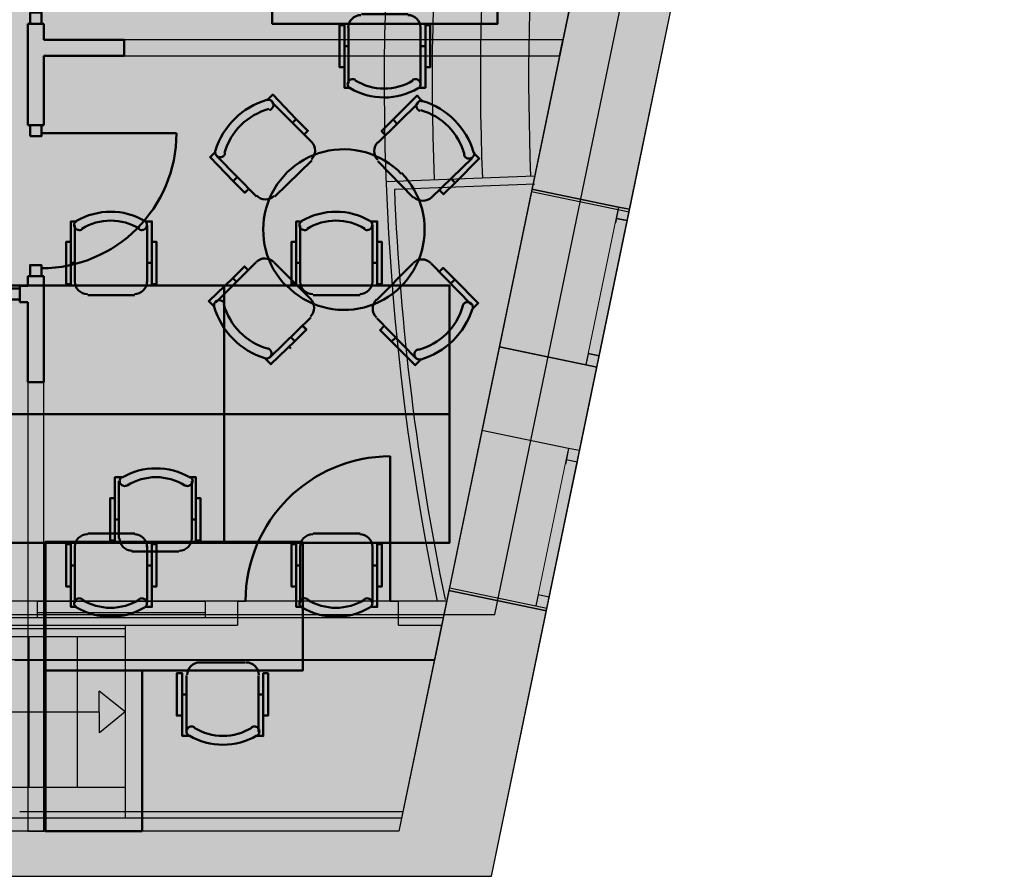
# Model space of a CAD drawing. Header units: metres. Extents: x -1 to 430, y -6 to 31.
# Tile 149 of 154: x 421.36 to 427.48, y 12.84 to 18.16. Entities that reach past the tile are written whole.
import ezdxf

# ---------------------------------------------------------------- set-up
doc = ezdxf.new("R2010")
doc.units = ezdxf.units.M
doc.linetypes.add('CONTINUA', pattern=[0])
doc.linetypes.add('PUNKT', pattern=[6.35, 0, -6.35])
for name, color, linetype, lineweight in [('3D P1 MURS EXISTENTS', 7, 'CONTINUA', 25), ('3D P1 MURS NOUS', 7, 'CONTINUA', 25), ('3D P2 MURS', 7, 'CONTINUA', 25), ('3D PA MURS', 7, 'CONTINUA', 25), ('3D PB MURS', 7, 'CONTINUA', 25), ('3D PS-1 MUR', 7, 'CONTINUA', 25), ('3D PS-2 MUR', 7, 'CONTINUA', 25), ('P1 CONSTRUÏDES REAL D´ACTUACIÓ', 7, 'CONTINUA', 25), ('P1 MOBLES', 7, 'CONTINUA', 25), ('P2 CONSTRUÏDES REAL D´ACTUACIÓ', 7, 'CONTINUA', 25), ('P2 MOBLES 2D', 7, 'CONTINUA', 25), ('PB CONSTRUÏDES REAL D´ACTUACIÓ', 7, 'CONTINUA', 25), ('PB ESCALES 2D', 7, 'CONTINUA', 25)]:
    doc.layers.add(name, color=color, linetype=linetype, lineweight=lineweight)

# ---------------------------------------------------------------- blocks, each defined once
blk = doc.blocks.new('OBJETO_COMPLEJO_24')
at = {"layer": 'P1 MOBLES', "color": 202, "linetype": 'CONTINUA', "lineweight": 50, "transparency": 33554687}
for p, q in [((421.9742, 14.9397), (421.9742, 15.2953)), ((422.4271, 15.2953), (422.4271, 14.9397)), ((421.9488, 15.0583), (421.9742, 15.0583)), ((422.4525, 15.0583), (422.4271, 15.0583)), ((422.3467, 14.8593), (422.0546, 14.8593)), ((422.4737, 14.1693), (422.7615, 14.1693)), ((422.3933, 13.7375), (422.3933, 14.0889)), ((422.842, 14.0889), (422.842, 13.7375)), ((422.3679, 13.9703), (422.3933, 13.9703)), ((422.8716, 13.9703), (422.842, 13.9703))]:
    blk.add_line(p, q, dxfattribs=at)
for points in [[(421.9488, 15.1895), (421.9191, 15.1895), (421.9191, 14.927), (421.9488, 14.927), (421.9488, 15.3207), (421.9911, 15.3207)], [(421.9925, 15.3238), (421.9875, 15.3197), (421.9836, 15.3149), (421.9808, 15.3095), (421.979, 15.3037), (421.9784, 15.2977), (421.9789, 15.2916), (421.9806, 15.2857), (421.9836, 15.28), (421.9876, 15.2751), (421.9924, 15.2711), (421.9978, 15.2682), (422.0035, 15.2664), (422.0095, 15.2657), (422.0156, 15.2661), (422.0216, 15.2678), (422.0273, 15.2707)], [(422.3825, 15.2707), (422.3882, 15.2678), (422.3941, 15.2661), (422.4002, 15.2657), (422.4062, 15.2664), (422.412, 15.2682), (422.4174, 15.2711), (422.4221, 15.2751), (422.4262, 15.28), (422.4291, 15.2857), (422.4308, 15.2916), (422.4314, 15.2977), (422.4307, 15.3037), (422.429, 15.3095), (422.4261, 15.3149), (422.4222, 15.3197), (422.4173, 15.3238)], [(422.4525, 15.1895), (422.4821, 15.1895), (422.4821, 14.927), (422.4525, 14.927), (422.4525, 15.3207), (422.4144, 15.3207)], [(421.9784, 14.9418), (421.98, 14.9261), (421.9846, 14.9114), (421.9918, 14.8981), (422.0013, 14.8865), (422.0129, 14.8769), (422.0262, 14.8697), (422.0409, 14.8651), (422.0567, 14.8635)], [(422.3488, 14.8635), (422.3646, 14.8651), (422.3793, 14.8697), (422.3926, 14.8769), (422.4042, 14.8865), (422.4137, 14.8981), (422.421, 14.9114), (422.4255, 14.9261), (422.4271, 14.9418)], [(422.4771, 14.1697), (422.4613, 14.1681), (422.4466, 14.1635), (422.4333, 14.1563), (422.4217, 14.1467), (422.4121, 14.1351), (422.4049, 14.1218), (422.4003, 14.1071), (422.3987, 14.0913)], [(422.8432, 14.0913), (422.8417, 14.1071), (422.8371, 14.1218), (422.8299, 14.1351), (422.8203, 14.1467), (422.8087, 14.1563), (422.7954, 14.1635), (422.7807, 14.1681), (422.7649, 14.1697)], [(422.3679, 13.8391), (422.334, 13.8391), (422.334, 14.1016), (422.3679, 14.1016), (422.3679, 13.7121), (422.406, 13.7121)], [(422.8716, 13.8391), (422.9012, 13.8391), (422.9012, 14.1016), (422.8716, 14.1016), (422.8716, 13.7121), (422.8293, 13.7121)], [(422.4434, 13.7667), (422.4377, 13.7696), (422.4317, 13.7713), (422.4257, 13.7717), (422.4196, 13.771), (422.4139, 13.7692), (422.4085, 13.7663), (422.4037, 13.7623), (422.3997, 13.7574), (422.3968, 13.7517), (422.395, 13.7458), (422.3945, 13.7397), (422.3951, 13.7337), (422.3969, 13.7279), (422.3998, 13.7225), (422.4037, 13.7177), (422.4086, 13.7136)], [(422.8334, 13.7136), (422.8383, 13.7177), (422.8422, 13.7225), (422.8451, 13.7279), (422.8468, 13.7337), (422.8475, 13.7397), (422.847, 13.7458), (422.8452, 13.7517), (422.8423, 13.7574), (422.8383, 13.7623), (422.8335, 13.7663), (422.8281, 13.7692), (422.8224, 13.771), (422.8163, 13.7717), (422.8103, 13.7713), (422.8043, 13.7696), (422.7986, 13.7667)]]:
    blk.add_lwpolyline(points, dxfattribs=at)
for points in [[(421.517, 14.1185), (423.1171, 14.1185), (423.1171, 14.9186), (421.517, 14.9186), (421.517, 14.1185)], [(422.1181, 13.1195), (421.517, 13.1195), (421.517, 14.1185), (422.1181, 14.1185), (422.1181, 13.1195)]]:
    blk.add_lwpolyline(points, close=True, dxfattribs=at)
for centre, radius, start, end in [((422.205, 14.9591), 0.4167, 59.57412, 120.44483), ((422.205, 14.9802), 0.3405, 58.25817, 121.76464), ((422.6209, 14.0741), 0.4167, 239.57365, 300.44552), ((422.6209, 14.053), 0.3405, 238.25814, 301.76508)]:
    blk.add_arc(centre, radius, start, end, dxfattribs=at)
blk = doc.blocks.new('OBJETO_COMPLEJO_75')
at = {"layer": 'P2 MOBLES 2D', "color": 202, "linetype": 'CONTINUA', "lineweight": 50, "transparency": 33554687}
for p, q in [((421.7006, 16.5336), (421.7006, 16.885)), ((422.1493, 16.885), (422.1493, 16.5336)), ((421.6752, 16.6522), (421.7006, 16.6522)), ((422.1789, 16.6522), (422.1493, 16.6522)), ((422.0731, 16.4532), (421.781, 16.4532))]:
    blk.add_line(p, q, dxfattribs=at)
for points in [[(421.6752, 16.7834), (421.6455, 16.7834), (421.6455, 16.5209), (421.6752, 16.5209), (421.6752, 16.9104), (421.7133, 16.9104)], [(421.7097, 16.9148), (421.7048, 16.9107), (421.7009, 16.9059), (421.6981, 16.9005), (421.6963, 16.8947), (421.6957, 16.8887), (421.6962, 16.8826), (421.6979, 16.8767), (421.7009, 16.871), (421.7049, 16.866), (421.7097, 16.8621), (421.715, 16.8592), (421.7208, 16.8573), (421.7268, 16.8567), (421.7329, 16.8571), (421.7389, 16.8588), (421.7446, 16.8617)], [(422.0997, 16.8617), (422.1054, 16.8588), (422.1114, 16.8571), (422.1175, 16.8567), (422.1235, 16.8573), (422.1293, 16.8592), (422.1346, 16.8621), (422.1394, 16.866), (422.1434, 16.871), (422.1464, 16.8767), (422.1481, 16.8826), (422.1486, 16.8887), (422.148, 16.8947), (422.1462, 16.9005), (422.1434, 16.9059), (422.1395, 16.9107), (422.1346, 16.9148)], [(422.1789, 16.7834), (422.2085, 16.7834), (422.2085, 16.5209), (422.1789, 16.5209), (422.1789, 16.9104), (422.1366, 16.9104)], [(421.6999, 16.537), (421.7015, 16.5212), (421.7061, 16.5065), (421.7133, 16.4932), (421.7228, 16.4817), (421.7344, 16.4721), (421.7477, 16.4649), (421.7624, 16.4603), (421.7782, 16.4587)], [(422.0703, 16.4587), (422.0861, 16.4603), (422.1008, 16.4649), (422.1141, 16.4721), (422.1257, 16.4817), (422.1353, 16.4932), (422.1425, 16.5065), (422.147, 16.5212), (422.1486, 16.537)]]:
    blk.add_lwpolyline(points, dxfattribs=at)
blk.add_lwpolyline([(422.6276, 15.7124), (421.2264, 15.7124), (421.2264, 16.5125), (422.6276, 16.5125), (422.6276, 15.7124)], close=True, dxfattribs=at)
for centre, radius, start, end in [((421.9222, 16.5543), 0.4167, 59.57383, 120.44578), ((421.9222, 16.5754), 0.3405, 58.2581, 121.76492)]:
    blk.add_arc(centre, radius, start, end, dxfattribs=at)
blk = doc.blocks.new('OBJETO_COMPLEJO_76')
at = {"layer": 'P2 MOBLES 2D', "color": 202, "linetype": 'CONTINUA', "lineweight": 50, "transparency": 33554687}
for p, q in [((422.0731, 14.9716), (421.781, 14.9716)), ((421.7006, 14.8912), (421.7006, 14.5398)), ((422.1493, 14.5398), (422.1493, 14.8912)), ((421.6752, 14.7726), (421.7006, 14.7726)), ((422.1789, 14.7726), (422.1493, 14.7726))]:
    blk.add_line(p, q, dxfattribs=at)
blk.add_lwpolyline([(422.6276, 15.7124), (421.2264, 15.7124), (421.2264, 14.9123), (422.6276, 14.9123), (422.6276, 15.7124)], close=True, dxfattribs=at)
for points in [[(421.6999, 14.8877), (421.7015, 14.9035), (421.7061, 14.9182), (421.7133, 14.9315), (421.7228, 14.9431), (421.7344, 14.9527), (421.7477, 14.9599), (421.7624, 14.9645), (421.7782, 14.9661)], [(422.0703, 14.9661), (422.0861, 14.9645), (422.1008, 14.9599), (422.1141, 14.9527), (422.1257, 14.9431), (422.1353, 14.9315), (422.1425, 14.9182), (422.147, 14.9035), (422.1486, 14.8877)], [(421.6752, 14.6414), (421.6455, 14.6414), (421.6455, 14.9039), (421.6752, 14.9039), (421.6752, 14.5144), (421.7133, 14.5144)], [(422.1789, 14.6414), (422.2085, 14.6414), (422.2085, 14.9039), (422.1789, 14.9039), (422.1789, 14.5144), (422.1366, 14.5144)], [(421.7097, 14.51), (421.7048, 14.5141), (421.7009, 14.5189), (421.6981, 14.5243), (421.6963, 14.5301), (421.6957, 14.5361), (421.6962, 14.5422), (421.6979, 14.5481), (421.7009, 14.5538), (421.7049, 14.5587), (421.7097, 14.5627), (421.715, 14.5656), (421.7208, 14.5674), (421.7268, 14.5681), (421.7329, 14.5677), (421.7389, 14.566), (421.7446, 14.5631)], [(422.0997, 14.5631), (422.1054, 14.566), (422.1114, 14.5677), (422.1175, 14.5681), (422.1235, 14.5674), (422.1293, 14.5656), (422.1346, 14.5627), (422.1394, 14.5587), (422.1434, 14.5538), (422.1464, 14.5481), (422.1481, 14.5422), (422.1486, 14.5361), (422.148, 14.5301), (422.1462, 14.5243), (422.1434, 14.5189), (422.1395, 14.5141), (422.1346, 14.51)]]:
    blk.add_lwpolyline(points, dxfattribs=at)
for centre, radius, start, end in [((421.9222, 14.8705), 0.4167, 239.55422, 300.42617), ((421.9222, 14.8494), 0.3405, 238.23508, 301.7419)]:
    blk.add_arc(centre, radius, start, end, dxfattribs=at)
blk = doc.blocks.new('OBJETO_COMPLEJO_77')
at = {"layer": 'P2 MOBLES 2D', "color": 202, "linetype": 'CONTINUA', "lineweight": 50, "transparency": 33554687}
for p, q in [((423.1017, 16.5336), (423.1017, 16.885)), ((423.5504, 16.885), (423.5504, 16.5336)), ((423.0763, 16.6522), (423.1017, 16.6522)), ((423.5801, 16.6522), (423.5504, 16.6522)), ((423.4742, 16.4532), (423.1822, 16.4532))]:
    blk.add_line(p, q, dxfattribs=at)
for points in [[(423.0763, 16.7834), (423.0467, 16.7834), (423.0467, 16.5209), (423.0763, 16.5209), (423.0763, 16.9104), (423.1144, 16.9104)], [(423.1109, 16.9148), (423.106, 16.9107), (423.1021, 16.9059), (423.0992, 16.9005), (423.0975, 16.8947), (423.0968, 16.8887), (423.0974, 16.8826), (423.0991, 16.8767), (423.102, 16.871), (423.1061, 16.866), (423.1108, 16.8621), (423.1162, 16.8592), (423.122, 16.8573), (423.128, 16.8567), (423.1341, 16.8571), (423.14, 16.8588), (423.1457, 16.8617)], [(423.5009, 16.8617), (423.5066, 16.8588), (423.5126, 16.8571), (423.5187, 16.8567), (423.5247, 16.8573), (423.5305, 16.8592), (423.5358, 16.8621), (423.5406, 16.866), (423.5446, 16.871), (423.5476, 16.8767), (423.5493, 16.8826), (423.5498, 16.8887), (423.5492, 16.8947), (423.5474, 16.9005), (423.5446, 16.9059), (423.5407, 16.9107), (423.5357, 16.9148)], [(423.5801, 16.7834), (423.6097, 16.7834), (423.6097, 16.5209), (423.5801, 16.5209), (423.5801, 16.9104), (423.5377, 16.9104)], [(423.1011, 16.537), (423.1027, 16.5212), (423.1072, 16.5065), (423.1145, 16.4932), (423.124, 16.4817), (423.1356, 16.4721), (423.1489, 16.4649), (423.1636, 16.4603), (423.1794, 16.4587)], [(423.4715, 16.4587), (423.4873, 16.4603), (423.502, 16.4649), (423.5153, 16.4721), (423.5269, 16.4817), (423.5364, 16.4932), (423.5437, 16.5065), (423.5482, 16.5212), (423.5498, 16.537)]]:
    blk.add_lwpolyline(points, dxfattribs=at)
blk.add_lwpolyline([(424.0288, 15.7124), (422.6276, 15.7124), (422.6276, 16.5125), (424.0288, 16.5125), (424.0288, 15.7124)], close=True, dxfattribs=at)
for centre, radius, start, end in [((423.3234, 16.5543), 0.4167, 59.57383, 120.44578), ((423.3234, 16.5754), 0.3405, 58.2581, 121.76492)]:
    blk.add_arc(centre, radius, start, end, dxfattribs=at)
blk = doc.blocks.new('OBJETO_COMPLEJO_78')
at = {"layer": 'P2 MOBLES 2D', "color": 202, "linetype": 'CONTINUA', "lineweight": 50, "transparency": 33554687}
for p, q in [((423.4742, 14.9716), (423.1822, 14.9716)), ((423.1017, 14.8912), (423.1017, 14.5398)), ((423.5504, 14.5398), (423.5504, 14.8912)), ((423.0763, 14.7726), (423.1017, 14.7726)), ((423.5801, 14.7726), (423.5504, 14.7726))]:
    blk.add_line(p, q, dxfattribs=at)
blk.add_lwpolyline([(424.0288, 15.7124), (422.6276, 15.7124), (422.6276, 14.9123), (424.0288, 14.9123), (424.0288, 15.7124)], close=True, dxfattribs=at)
for points in [[(423.1011, 14.8877), (423.1027, 14.9035), (423.1072, 14.9182), (423.1145, 14.9315), (423.124, 14.9431), (423.1356, 14.9527), (423.1489, 14.9599), (423.1636, 14.9645), (423.1794, 14.9661)], [(423.4715, 14.9661), (423.4873, 14.9645), (423.502, 14.9599), (423.5153, 14.9527), (423.5269, 14.9431), (423.5364, 14.9315), (423.5437, 14.9182), (423.5482, 14.9035), (423.5498, 14.8877)], [(423.0763, 14.6414), (423.0467, 14.6414), (423.0467, 14.9039), (423.0763, 14.9039), (423.0763, 14.5144), (423.1144, 14.5144)], [(423.5801, 14.6414), (423.6097, 14.6414), (423.6097, 14.9039), (423.5801, 14.9039), (423.5801, 14.5144), (423.5377, 14.5144)], [(423.1109, 14.51), (423.106, 14.5141), (423.1021, 14.5189), (423.0992, 14.5243), (423.0975, 14.5301), (423.0968, 14.5361), (423.0974, 14.5422), (423.0991, 14.5481), (423.102, 14.5538), (423.1061, 14.5587), (423.1108, 14.5627), (423.1162, 14.5656), (423.122, 14.5674), (423.128, 14.5681), (423.1341, 14.5677), (423.14, 14.566), (423.1457, 14.5631)], [(423.5009, 14.5631), (423.5066, 14.566), (423.5126, 14.5677), (423.5187, 14.5681), (423.5247, 14.5674), (423.5305, 14.5656), (423.5358, 14.5627), (423.5406, 14.5587), (423.5446, 14.5538), (423.5476, 14.5481), (423.5493, 14.5422), (423.5498, 14.5361), (423.5492, 14.5301), (423.5474, 14.5243), (423.5446, 14.5189), (423.5407, 14.5141), (423.5357, 14.51)]]:
    blk.add_lwpolyline(points, dxfattribs=at)
for centre, radius, start, end in [((423.3234, 14.8705), 0.4167, 239.55422, 300.42617), ((423.3234, 14.8494), 0.3405, 238.23508, 301.7419)]:
    blk.add_arc(centre, radius, start, end, dxfattribs=at)
blk = doc.blocks.new('OBJETO_COMPLEJO_84')
at = {"layer": 'P2 MOBLES 2D', "color": 202, "linetype": 'CONTINUA', "lineweight": 50, "transparency": 33554687}
for p, q in [((423.7736, 18.1988), (423.4815, 18.1988)), ((423.4011, 18.1184), (423.4011, 17.767)), ((423.8498, 17.767), (423.8498, 18.1184)), ((423.3757, 17.9998), (423.4011, 17.9998)), ((423.8795, 17.9998), (423.8498, 17.9998))]:
    blk.add_line(p, q, dxfattribs=at)
blk.add_lwpolyline([(424.3282, 18.9396), (422.927, 18.9396), (422.927, 18.1395), (424.3282, 18.1395), (424.3282, 18.9396)], close=True, dxfattribs=at)
for points in [[(423.4005, 18.115), (423.4021, 18.1307), (423.4066, 18.1454), (423.4138, 18.1587), (423.4234, 18.1703), (423.435, 18.1799), (423.4483, 18.1871), (423.463, 18.1917), (423.4788, 18.1933)], [(423.7709, 18.1933), (423.7867, 18.1917), (423.8014, 18.1871), (423.8147, 18.1799), (423.8263, 18.1703), (423.8358, 18.1587), (423.843, 18.1454), (423.8476, 18.1307), (423.8492, 18.115)], [(423.3757, 17.8686), (423.3461, 17.8686), (423.3461, 18.1311), (423.3757, 18.1311), (423.3757, 17.7416), (423.4138, 17.7416)], [(423.8795, 17.8686), (423.9091, 17.8686), (423.9091, 18.1311), (423.8795, 18.1311), (423.8795, 17.7416), (423.8371, 17.7416)], [(423.4103, 17.7372), (423.4054, 17.7413), (423.4015, 17.7461), (423.3986, 17.7515), (423.3969, 17.7573), (423.3962, 17.7633), (423.3968, 17.7694), (423.3985, 17.7753), (423.4014, 17.781), (423.4055, 17.786), (423.4102, 17.7899), (423.4156, 17.7928), (423.4214, 17.7946), (423.4274, 17.7953), (423.4335, 17.7949), (423.4394, 17.7932), (423.4451, 17.7903)], [(423.8003, 17.7903), (423.806, 17.7932), (423.812, 17.7949), (423.8181, 17.7953), (423.8241, 17.7946), (423.8299, 17.7928), (423.8352, 17.7899), (423.84, 17.786), (423.844, 17.781), (423.847, 17.7753), (423.8487, 17.7694), (423.8492, 17.7633), (423.8486, 17.7573), (423.8468, 17.7515), (423.844, 17.7461), (423.8401, 17.7413), (423.8351, 17.7372)]]:
    blk.add_lwpolyline(points, dxfattribs=at)
for centre, radius, start, end in [((423.6228, 18.0766), 0.3405, 238.23508, 301.7419), ((423.6228, 18.0977), 0.4167, 239.55422, 300.42617)]:
    blk.add_arc(centre, radius, start, end, dxfattribs=at)

msp = doc.modelspace()

# ---------------------------------------------------------------- hatches: boundary and pattern name
at = {"layer": '3D P1 MURS EXISTENTS', "linetype": 'CONTINUA', "lineweight": 18, "true_color": 0xa0a0a0, "transparency": 33554687}
for points in [[(425.4801, 18.5799), (424.873, 18.7058), (424.5422, 17.1097), (425.1493, 16.9839)], [(424.2317, 15.6115), (424.8388, 15.4857), (424.9464, 16.0047), (424.3393, 16.1305)], [(424.2907, 12.8406), (424.6359, 14.5065), (424.0288, 14.6323), (423.6575, 12.8406)], [(398.2417, 12.8406), (423.6575, 12.8406), (423.7155, 13.1206), (398.2972, 13.1206)]]:
    msp.add_hatch(color=253, dxfattribs=at).paths.add_polyline_path(points)
at = {"layer": '3D P1 MURS NOUS', "linetype": 'CONTINUA', "lineweight": 18, "true_color": 0x006e00, "transparency": 33554687}
for points in [[(422.007, 17.9395), (424.7142, 17.9395), (424.7349, 18.0395), (422.007, 18.0395)], [(421.407, 15.9116), (421.407, 13.1206), (421.507, 13.1206), (421.507, 15.9116)]]:
    msp.add_hatch(color=96, dxfattribs=at).paths.add_polyline_path(points)
at = {"layer": '3D P2 MURS', "linetype": 'CONTINUA', "lineweight": 18, "true_color": 0xa0a0a0, "transparency": 33554687}
for points in [[(425.48, 18.5798), (424.8729, 18.7056), (424.5426, 17.1118), (425.1497, 16.986)], [(424.2317, 15.6115), (424.8388, 15.4857), (424.9468, 16.0068), (424.3397, 16.1326)], [(424.2907, 12.8406), (424.6359, 14.5065), (424.0288, 14.6323), (423.6575, 12.8406)], [(398.2417, 12.8406), (423.6575, 12.8406), (423.7155, 13.1206), (398.2971, 13.1206)]]:
    msp.add_hatch(color=253, dxfattribs=at).paths.add_polyline_path(points)
at = {"layer": '3D PA MURS', "linetype": 'CONTINUA', "lineweight": 18, "true_color": 0xa0a0a0, "transparency": 33554687}
for points in [[(424.5389, 17.0936), (425.146, 16.9678), (425.4767, 18.5639), (424.8696, 18.6897)], [(424.3736, 13.2406), (424.6326, 14.4904), (424.0255, 14.6163), (424.0117, 14.5496), (424.0121, 14.5496), (423.9914, 14.4496), (423.9909, 14.4496), (423.6575, 12.8406), (424.2907, 12.8406), (424.3734, 13.2406)], [(421.247, 14.4496), (421.4651, 14.4496), (421.4651, 14.5496), (421.247, 14.5496)], [(424.0121, 14.5496), (422.5125, 14.5496), (422.5125, 14.4496), (423.9914, 14.4496)], [(397.6873, 12.8406), (423.6575, 12.8406), (423.7404, 13.2406), (397.7664, 13.2406)]]:
    msp.add_hatch(color=253, dxfattribs=at).paths.add_polyline_path(points)
at = {"layer": '3D PB MURS', "linetype": 'CONTINUA', "lineweight": 18, "true_color": 0xa0a0a0, "transparency": 33554687}
for points in [[(425.1462, 16.9691), (425.477, 18.5651), (424.8699, 18.691), (424.5391, 17.0949)], [(424.2905, 12.8399), (424.6328, 14.4917), (424.0257, 14.6175), (424.0119, 14.5506), (424.0119, 14.5506), (423.9808, 14.4006), (423.9808, 14.4006), (423.6574, 12.84)], [(417.8171, 14.4006), (422.7116, 14.4006), (422.7116, 14.5506), (417.8171, 14.5506)], [(423.7115, 14.5506), (423.7115, 14.4006), (423.9808, 14.4006), (424.0119, 14.5506)], [(400.7564, 12.8406), (423.6575, 12.8406), (423.7321, 13.2006), (400.7564, 13.2006)]]:
    msp.add_hatch(color=253, dxfattribs=at).paths.add_polyline_path(points)
at = {"layer": '3D PS-1 MUR', "linetype": 'CONTINUA', "lineweight": 18, "true_color": 0xa0a0a0, "transparency": 33554687}
for points in [[(424.2899, 12.8406), (427.4791, 28.2297), (426.8459, 28.2297), (425.0949, 19.7807), (425.0949, 19.7807), (425.0639, 19.6307), (425.0639, 19.6307), (423.6567, 12.8406)], [(420.0786, 13.3806), (423.7686, 13.3806), (423.9354, 14.1854), (420.8376, 14.1854)], [(417.6914, 12.8406), (423.6567, 12.8406), (423.7686, 13.3806), (417.6914, 13.3806)]]:
    msp.add_hatch(color=253, dxfattribs=at).paths.add_polyline_path(points)
at = {"layer": '3D PS-2 MUR', "linetype": 'CONTINUA', "lineweight": 18, "true_color": 0xa0a0a0, "transparency": 33554687}
for points in [[(424.2914, 12.8406), (427.4771, 28.2282), (426.8439, 28.2282), (423.6583, 12.8406)], [(392.0997, 12.8406), (423.6583, 12.8406), (423.9357, 14.1806), (392.0997, 14.1806)]]:
    msp.add_hatch(color=253, dxfattribs=at).paths.add_polyline_path(points)
at = {"layer": 'P1 CONSTRUÏDES REAL D´ACTUACIÓ', "linetype": 'CONTINUA', "lineweight": 25, "true_color": 0x057044, "transparency": 33554687}
h = msp.add_hatch(color=116, dxfattribs=at)
h.paths.add_polyline_path([(421.4193, 25.975), (417.0052, 25.975), (417.0052, 28.2282), (410.7422, 28.2282), (410.7422, 28.0315), (408.9322, 28.0315), (408.9322, 27.6815), (406.0222, 27.6815), (406.0222, 27.8415), (405.6622, 27.8415), (405.6631, 28.0024), (404.3859, 28.0024), (404.3859, 28.2282), (400.7297, 28.2282), (397.681, 12.8406), (424.2907, 12.8406), (427.4796, 28.2282), (421.4193, 28.2282)])
h.paths.add_polyline_path([(416.467, 23.4895), (416.467, 22.1195), (415.6377, 22.1195), (414.1586, 21.5474), (413.399, 21.3696), (412.607, 21.3089), (411.1937, 20.8688), (410.3996, 20.8008), (409.6888, 21.2752), (409.6888, 22.1563), (409.3435, 22.4083), (408.4375, 22.9823), (407.6235, 23.3095), (407.6235, 24.1997), (410.8405, 24.1997), (410.8405, 24.2395), (417.4146, 24.2395), (417.4146, 23.4895)], flags=16)
h.paths.add_polyline_path([(406.1297, 24.2104), (406.1297, 23.476), (404.3723, 23.476), (404.3723, 24.2104)], flags=16)
at = {"layer": 'P2 CONSTRUÏDES REAL D´ACTUACIÓ', "linetype": 'CONTINUA', "lineweight": 25, "true_color": 0x057044, "transparency": 33554687}
h = msp.add_hatch(color=116, dxfattribs=at)
h.paths.add_polyline_path([(421.4193, 25.975), (417.0052, 25.975), (417.0052, 27.7274), (415.8448, 27.7274), (415.8448, 28.2282), (410.7422, 28.2282), (410.7422, 28.0315), (408.9322, 28.0315), (408.9322, 27.6815), (406.0222, 27.6815), (406.0222, 27.8415), (405.6622, 27.8415), (405.6631, 28.0024), (404.3859, 28.0024), (404.3859, 28.2282), (400.7297, 28.2282), (397.681, 12.8406), (424.2907, 12.8406), (427.4796, 28.2282), (421.4193, 28.2282)])
h.paths.add_polyline_path([(415.6377, 22.1195), (414.1586, 21.5474), (413.399, 21.3696), (412.607, 21.3089), (411.1937, 20.8688), (410.3996, 20.8008), (409.6888, 21.2752), (409.6888, 22.1563), (409.3435, 22.4083), (408.4375, 22.9823), (407.6235, 23.3095), (407.6235, 24.1997), (410.8405, 24.1997), (410.8405, 24.2395), (417.4146, 24.2395), (417.4146, 23.4895), (416.9678, 23.4895), (416.9678, 22.1195)], flags=16)
h.paths.add_polyline_path([(406.1297, 24.2104), (406.1297, 23.476), (404.3723, 23.476), (404.3723, 24.2104)], flags=16)
at = {"layer": 'PB CONSTRUÏDES REAL D´ACTUACIÓ', "linetype": 'CONTINUA', "lineweight": 25, "transparency": 33554585}
h = msp.add_hatch(color=7, dxfattribs=at)
h.set_gradient(color1=(5, 112, 68), color2=(5, 112, 68), one_color=1, name='INVSPHERICAL')
h.paths.add_polyline_path([(427.0726, 27.2446), (426.6426, 27.2446), (421.2472, 27.2408), (421.2364, 26.0408), (417.0014, 26.0408), (416.9976, 27.7386), (415.8542, 27.7386), (415.8542, 28.2208), (408.8273, 28.2208), (408.8273, 27.7843), (407.3211, 27.7843), (407.3211, 28.2208), (401.4064, 28.2208), (401.3979, 22.0852), (403.3079, 22.0852), (403.3075, 22.0208), (406.1395, 22.0208), (406.1344, 23.4771), (404.3844, 23.4771), (404.3844, 24.3171), (411.161, 24.2665), (411.161, 12.8406), (417.741, 12.8406), (417.741, 14.4665), (424.311, 14.4665), (426.3342, 24.229), (426.4272, 24.2096)], flags=0)

# ---------------------------------------------------------------- linework, layer by layer
at = {"layer": '3D P1 MURS EXISTENTS', "color": 7, "linetype": 'CONTINUA', "lineweight": 25, "transparency": 33554687}
for p, q in [((424.873, 18.7058), (424.5422, 17.1097)), ((425.1493, 16.9839), (425.4801, 18.5799)), ((424.5422, 17.1097), (424.3393, 16.1305)), ((425.0808, 16.9981), (424.5422, 17.1097)), ((424.9464, 16.0047), (425.1493, 16.9839)), ((425.1493, 16.9839), (425.0808, 16.9981)), ((424.3393, 16.1305), (424.2317, 15.6115)), ((424.3393, 16.1305), (424.8778, 16.0189)), ((424.8388, 15.4857), (424.9464, 16.0047)), ((424.8778, 16.0189), (424.9464, 16.0047)), ((424.2317, 15.6115), (424.0288, 14.6323)), ((424.7703, 15.4999), (424.2317, 15.6115)), ((424.8388, 15.4857), (424.7703, 15.4999)), ((424.6359, 14.5065), (424.8388, 15.4857)), ((424.0288, 14.6323), (423.7155, 13.1206)), ((424.0288, 14.6323), (424.5674, 14.5207)), ((424.5674, 14.5207), (424.6359, 14.5065)), ((424.2907, 12.8406), (424.6359, 14.5065)), ((423.7155, 13.1206), (398.2972, 13.1206)), ((398.2417, 12.8406), (423.6575, 12.8406)), ((423.6575, 12.8406), (424.2907, 12.8406))]:
    msp.add_line(p, q, dxfattribs=at)
at = {"layer": '3D P1 MURS EXISTENTS', "color": 7, "linetype": 'PUNKT', "lineweight": 25, "transparency": 33554687}
for p, q in [((425.0808, 16.9981), (424.8778, 16.0189)), ((424.9464, 16.0047), (425.1493, 16.9839)), ((425.1493, 16.9839), (425.0808, 16.9981)), ((424.8778, 16.0189), (424.9464, 16.0047)), ((424.7703, 15.4999), (424.5674, 14.5207)), ((424.8388, 15.4857), (424.7703, 15.4999)), ((424.6359, 14.5065), (424.8388, 15.4857)), ((424.5674, 14.5207), (424.6359, 14.5065))]:
    msp.add_line(p, q, dxfattribs=at)
at = {"layer": '3D P1 MURS EXISTENTS', "color": 7, "linetype": 'CONTINUA', "lineweight": 25, "transparency": 33554687}
for points in [[(425.1351, 16.9153), (425.1493, 16.9839), (425.0808, 16.9981), (425.0666, 16.9295), (425.1351, 16.9153)], [(424.9464, 16.0047), (424.9606, 16.0732), (424.892, 16.0874), (424.8778, 16.0189), (424.9464, 16.0047)], [(424.8246, 15.4172), (424.8388, 15.4857), (424.7703, 15.4999), (424.7561, 15.4314), (424.8246, 15.4172)], [(424.6359, 14.5065), (424.6501, 14.575), (424.5816, 14.5893), (424.5674, 14.5207), (424.6359, 14.5065)]]:
    msp.add_lwpolyline(points, close=True, dxfattribs=at)
at = {"layer": '3D P1 MURS EXISTENTS', "color": 40, "linetype": 'CONTINUA', "lineweight": 18, "transparency": 33554687}
for points in [[(424.9606, 16.0732), (425.1351, 16.9153), (425.0666, 16.9295), (424.892, 16.0874), (424.9606, 16.0732)], [(424.6501, 14.575), (424.8246, 15.4172), (424.7561, 15.4314), (424.5816, 14.5893), (424.6501, 14.575)]]:
    msp.add_lwpolyline(points, close=True, dxfattribs=at)
at = {"layer": '3D P1 MURS NOUS', "color": 4, "linetype": 'CONTINUA', "lineweight": 50, "transparency": 33554687}
for p, q in [((421.407, 18.1395), (421.507, 18.1395)), ((421.407, 18.1395), (421.407, 17.5095)), ((421.507, 18.0395), (421.507, 18.1395)), ((422.007, 18.0395), (421.507, 18.0395)), ((422.007, 17.9395), (422.007, 18.0395)), ((421.507, 17.9395), (422.007, 17.9395)), ((421.507, 17.5095), (421.507, 17.9395)), ((421.507, 17.5095), (421.407, 17.5095)), ((421.492, 17.4595), (422.332, 17.4595)), ((421.407, 16.5695), (421.507, 16.5695)), ((421.407, 16.5695), (421.407, 16.5095)), ((421.507, 15.9116), (421.507, 16.5695)), ((421.357, 16.4095), (421.357, 16.5095)), ((421.407, 16.5095), (421.357, 16.5095)), ((421.357, 16.4095), (421.407, 16.4095)), ((421.407, 16.4095), (421.407, 15.9116)), ((421.407, 15.9116), (421.507, 15.9116))]:
    msp.add_line(p, q, dxfattribs=at)
at = {"layer": '3D P1 MURS NOUS', "color": 7, "linetype": 'CONTINUA', "lineweight": 25, "transparency": 33554687}
for p, q in [((424.7349, 18.0395), (422.007, 18.0395)), ((422.007, 18.0395), (422.007, 17.9395)), ((424.7142, 17.9395), (424.7349, 18.0395)), ((422.007, 17.9395), (424.7142, 17.9395)), ((421.407, 15.9116), (421.407, 13.1206)), ((421.507, 15.9116), (421.407, 15.9116)), ((421.507, 13.1206), (421.507, 15.9116)), ((421.407, 13.1206), (421.507, 13.1206))]:
    msp.add_line(p, q, dxfattribs=at)
at = {"layer": '3D P1 MURS NOUS', "color": 4, "linetype": 'CONTINUA', "lineweight": 50, "transparency": 33554687}
for points in [[(421.422, 18.2095), (421.422, 18.1395), (421.492, 18.1395), (421.492, 18.2095), (421.422, 18.2095)], [(421.422, 17.4395), (421.422, 17.5095), (421.492, 17.5095), (421.492, 17.4395), (421.422, 17.4395)], [(421.422, 16.5695), (421.422, 16.6395), (421.492, 16.6395), (421.492, 16.5695), (421.422, 16.5695)], [(421.287, 16.4945), (421.357, 16.4945), (421.357, 16.4245), (421.287, 16.4245), (421.287, 16.4945)]]:
    msp.add_lwpolyline(points, close=True, dxfattribs=at)
msp.add_arc((421.492, 17.4595), 0.84, 270, 0, dxfattribs=at)
at = {"layer": '3D P2 MURS', "color": 7, "linetype": 'CONTINUA', "lineweight": 25, "transparency": 33554687}
for p, q in [((424.8729, 18.7056), (424.5426, 17.1118)), ((425.1497, 16.986), (425.48, 18.5798)), ((424.5426, 17.1118), (424.3397, 16.1326)), ((425.0812, 17.0002), (424.5426, 17.1118)), ((424.9468, 16.0068), (425.1497, 16.986)), ((425.1497, 16.986), (425.0812, 17.0002)), ((424.3397, 16.1326), (424.2317, 15.6115)), ((424.3397, 16.1326), (424.8783, 16.021)), ((424.8388, 15.4857), (424.9468, 16.0068)), ((424.8783, 16.021), (424.9468, 16.0068)), ((424.2317, 15.6115), (424.0288, 14.6323)), ((424.7703, 15.4999), (424.2317, 15.6115)), ((424.8388, 15.4857), (424.7703, 15.4999)), ((424.6359, 14.5065), (424.8388, 15.4857)), ((424.0288, 14.6323), (423.7155, 13.1206)), ((424.0288, 14.6323), (424.5674, 14.5207)), ((424.5674, 14.5207), (424.6359, 14.5065)), ((424.2907, 12.8406), (424.6359, 14.5065)), ((423.7155, 13.1206), (398.2971, 13.1206)), ((398.2417, 12.8406), (423.6575, 12.8406)), ((423.6575, 12.8406), (424.2907, 12.8406))]:
    msp.add_line(p, q, dxfattribs=at)
at = {"layer": '3D P2 MURS', "color": 7, "linetype": 'PUNKT', "lineweight": 25, "transparency": 33554687}
for p, q in [((425.0812, 17.0002), (424.8783, 16.021)), ((424.9468, 16.0068), (425.1497, 16.986)), ((425.1497, 16.986), (425.0812, 17.0002)), ((424.8783, 16.021), (424.9468, 16.0068)), ((424.7703, 15.4999), (424.5674, 14.5207)), ((424.8388, 15.4857), (424.7703, 15.4999)), ((424.6359, 14.5065), (424.8388, 15.4857)), ((424.5674, 14.5207), (424.6359, 14.5065))]:
    msp.add_line(p, q, dxfattribs=at)
at = {"layer": '3D P2 MURS', "color": 7, "linetype": 'CONTINUA', "lineweight": 25, "transparency": 33554687}
for points in [[(425.1355, 16.9174), (425.1497, 16.986), (425.0812, 17.0002), (425.067, 16.9316), (425.1355, 16.9174)], [(424.9468, 16.0068), (424.961, 16.0753), (424.8925, 16.0895), (424.8783, 16.021), (424.9468, 16.0068)], [(424.8246, 15.4172), (424.8388, 15.4857), (424.7703, 15.4999), (424.7561, 15.4314), (424.8246, 15.4172)], [(424.6359, 14.5065), (424.6501, 14.575), (424.5816, 14.5893), (424.5674, 14.5207), (424.6359, 14.5065)]]:
    msp.add_lwpolyline(points, close=True, dxfattribs=at)
at = {"layer": '3D P2 MURS', "color": 40, "linetype": 'CONTINUA', "lineweight": 18, "transparency": 33554687}
for points in [[(424.961, 16.0753), (425.1355, 16.9174), (425.067, 16.9316), (424.8925, 16.0895), (424.961, 16.0753)], [(424.6501, 14.575), (424.8246, 15.4172), (424.7561, 15.4314), (424.5816, 14.5893), (424.6501, 14.575)]]:
    msp.add_lwpolyline(points, close=True, dxfattribs=at)
at = {"layer": '3D PA MURS', "color": 7, "linetype": 'CONTINUA', "lineweight": 25, "transparency": 33554687}
for p, q in [((424.8696, 18.6897), (424.5389, 17.0936)), ((425.146, 16.9678), (425.4767, 18.5639)), ((424.5389, 17.0936), (424.0255, 14.6163)), ((425.146, 16.9678), (424.5389, 17.0936)), ((424.6326, 14.4904), (425.146, 16.9678)), ((424.0255, 14.6163), (424.0117, 14.5496)), ((424.0255, 14.6163), (424.6326, 14.4904)), ((421.4651, 14.5496), (421.357, 14.5496)), ((421.4651, 14.5496), (421.4651, 14.4796)), ((422.5125, 14.5496), (421.4651, 14.5496)), ((421.4651, 14.5496), (422.5125, 14.5496)), ((422.5125, 14.4796), (422.5125, 14.5496)), ((424.0117, 14.5496), (422.5125, 14.5496)), ((423.9914, 14.4496), (424.0121, 14.5496)), ((424.0121, 14.5496), (424.0117, 14.5496)), ((421.247, 14.4496), (421.4651, 14.4496)), ((421.4651, 14.4796), (421.4651, 14.4496)), ((421.4651, 14.4796), (422.5125, 14.4796)), ((421.4651, 14.4496), (422.5125, 14.4496)), ((422.5125, 14.4496), (422.5125, 14.4796)), ((422.5125, 14.4496), (423.9909, 14.4496)), ((423.9909, 14.4496), (423.7404, 13.2406)), ((423.9909, 14.4496), (423.9914, 14.4496)), ((424.3736, 13.2406), (424.6326, 14.4904)), ((423.7404, 13.2406), (421.3569, 13.2406)), ((424.2907, 12.8406), (424.3734, 13.2406)), ((424.3734, 13.2406), (424.3736, 13.2406)), ((397.7664, 12.8406), (423.6575, 12.8406)), ((423.6575, 12.8406), (424.2907, 12.8406))]:
    msp.add_line(p, q, dxfattribs=at)
at = {"layer": '3D PA MURS', "color": 7, "linetype": 'PUNKT', "lineweight": 25, "transparency": 33554687}
for p, q in [((422.5125, 14.5496), (421.4651, 14.5496)), ((421.4651, 14.5496), (421.4651, 14.4796)), ((422.5125, 14.4796), (422.5125, 14.5496)), ((421.4651, 14.4796), (422.5125, 14.4796))]:
    msp.add_line(p, q, dxfattribs=at)
at = {"layer": '3D PB MURS', "color": 7, "linetype": 'CONTINUA', "lineweight": 25, "transparency": 33554687}
for p, q in [((424.8699, 18.691), (424.5391, 17.0949)), ((425.1462, 16.9691), (425.477, 18.5651)), ((425.1462, 16.9691), (424.5391, 17.0949)), ((424.6328, 14.4917), (425.1462, 16.9691)), ((424.658, 14.6131), (425.1462, 16.9691)), ((424.0257, 14.6175), (424.0119, 14.5506)), ((424.0257, 14.6175), (424.6328, 14.4917)), ((422.7116, 14.5506), (421.281, 14.5506)), ((422.7116, 14.5506), (422.7116, 14.4006)), ((422.7116, 14.5506), (422.7616, 14.5506)), ((423.6615, 14.5506), (423.7115, 14.5506)), ((423.7115, 14.4006), (423.7115, 14.5506)), ((424.0119, 14.5506), (423.7115, 14.5506)), ((424.2905, 12.8399), (424.6328, 14.4917)), ((417.8171, 14.4006), (422.7116, 14.4006)), ((423.7115, 14.4006), (423.9808, 14.4006)), ((423.9808, 14.4006), (423.7321, 13.2006)), ((423.7321, 13.2006), (417.8171, 13.2006)), ((400.9274, 12.8406), (423.6575, 12.8406)), ((423.6575, 12.8406), (423.6574, 12.84)), ((423.6574, 12.84), (424.2905, 12.8399))]:
    msp.add_line(p, q, dxfattribs=at)
at = {"layer": '3D PB MURS', "color": 202, "linetype": 'CONTINUA', "lineweight": 50, "transparency": 33554687}
msp.add_line((423.6615, 14.5506), (423.6615, 15.4505), dxfattribs=at)
msp.add_arc((423.6615, 14.5506), 0.8999, 90, 180, dxfattribs=at)
at = {"layer": '3D PS-1 MUR', "color": 7, "linetype": 'CONTINUA', "lineweight": 25, "transparency": 33554687}
for p, q in [((424.2899, 12.8406), (427.4791, 28.2297)), ((425.0639, 19.6307), (423.9354, 14.1854)), ((423.9354, 14.1854), (421.2514, 14.1854)), ((417.6914, 12.8406), (423.6567, 12.8406)), ((423.6567, 12.8406), (424.2899, 12.8406))]:
    msp.add_line(p, q, dxfattribs=at)
at = {"layer": '3D PS-2 MUR', "color": 7, "linetype": 'CONTINUA', "lineweight": 25, "transparency": 33554687}
for p, q in [((424.2914, 12.8406), (427.4771, 28.2282)), ((424.2914, 12.8406), (427.4771, 28.2282)), ((426.8025, 28.0282), (423.9357, 14.1806)), ((423.9357, 14.1806), (421.3264, 14.1806)), ((391.1497, 12.8406), (424.2914, 12.8406)), ((392.0997, 12.8406), (423.6583, 12.8406)), ((423.6583, 12.8406), (424.2914, 12.8406))]:
    msp.add_line(p, q, dxfattribs=at)
at = {"layer": 'P1 CONSTRUÏDES REAL D´ACTUACIÓ', "color": 7, "linetype": 'CONTINUA', "lineweight": 25, "transparency": 33554687}
for p, q in [((424.2907, 12.8406), (427.4796, 28.2282)), ((397.681, 12.8406), (424.2907, 12.8406))]:
    msp.add_line(p, q, dxfattribs=at)
at = {"layer": 'P1 MOBLES', "color": 202, "linetype": 'CONTINUA', "lineweight": 50, "transparency": 33554687}
for p, q in [((422.9245, 17.6512), (423.1729, 17.4028)), ((423.583, 17.3998), (423.8345, 17.6452)), ((423.0771, 17.5464), (423.0532, 17.5225)), ((423.6788, 17.5435), (423.7027, 17.5195)), ((423.61, 17.4686), (423.6279, 17.4507)), ((422.8287, 17.0645), (422.5833, 17.316)), ((423.1729, 17.289), (422.9425, 17.0645)), ((423.8045, 17.0585), (423.583, 17.286)), ((424.1697, 17.304), (423.9183, 17.0585)), ((422.685, 17.1603), (422.712, 17.1873)), ((424.0649, 17.1513), (424.041, 17.1753)), ((422.7599, 17.0915), (422.7778, 17.1094)), ((422.5773, 16.406), (422.8257, 16.6544)), ((422.9395, 16.6544), (423.1669, 16.427)), ((423.577, 16.424), (423.8015, 16.6485)), ((423.9153, 16.6485), (424.1637, 16.394)), ((423.9871, 16.6185), (423.9692, 16.6006)), ((422.682, 16.5587), (422.706, 16.5347)), ((424.0619, 16.5497), (424.038, 16.5257)), ((423.1669, 16.3132), (422.9125, 16.0648)), ((423.8225, 16.0588), (423.577, 16.3102)), ((423.137, 16.2414), (423.1191, 16.2593)), ((423.0682, 16.1665), (423.0412, 16.1935)), ((423.6698, 16.1635), (423.6938, 16.1875)), ((423.0432, 16.1207), (423.0312, 16.1327)), ((423.0492, 16.1147), (423.0492, 16.1147))]:
    msp.add_line(p, q, dxfattribs=at)
for points in [[(422.8946, 17.6632), (422.9305, 17.6991), (423.0771, 17.5464), (423.149, 17.4746), (423.125, 17.4507)], [(422.8945, 17.6654), (422.8987, 17.6663), (422.9029, 17.6666), (422.9071, 17.6664), (422.9113, 17.6655), (422.9152, 17.6642), (422.919, 17.6623), (422.9225, 17.66), (422.9258, 17.6571), (422.9286, 17.6538), (422.9309, 17.6503), (422.9327, 17.6465), (422.9339, 17.6425), (422.9347, 17.6383), (422.9348, 17.6341), (422.9345, 17.6299), (422.9335, 17.6257), (422.932, 17.6217), (422.93, 17.6179), (422.9275, 17.6145), (422.9246, 17.6115), (422.9213, 17.6089), (422.9177, 17.6067), (422.9138, 17.605), (422.9097, 17.6038)], [(423.8614, 17.6542), (423.8285, 17.6931), (423.6788, 17.5435), (423.607, 17.4716), (423.6309, 17.4477)], [(423.848, 17.5979), (423.8439, 17.5991), (423.84, 17.6009), (423.8364, 17.6031), (423.8332, 17.6058), (423.8304, 17.6089), (423.8279, 17.6123), (423.826, 17.6161), (423.8245, 17.6201), (423.8236, 17.6243), (423.8233, 17.6286), (423.8235, 17.6328), (423.8243, 17.6369), (423.8256, 17.6409), (423.8275, 17.6447), (423.8298, 17.6482), (423.8327, 17.6514), (423.8359, 17.6542), (423.8395, 17.6566), (423.8433, 17.6584), (423.8473, 17.6597), (423.8514, 17.6604), (423.8556, 17.6606), (423.8598, 17.6603), (423.864, 17.6593)], [(423.1714, 17.4055), (423.1813, 17.3931), (423.1884, 17.3795), (423.1926, 17.3649), (423.1939, 17.35), (423.1924, 17.335), (423.188, 17.3205), (423.1808, 17.307), (423.1706, 17.2947)], [(423.5837, 17.2925), (423.5738, 17.3048), (423.5667, 17.3185), (423.5625, 17.3331), (423.5612, 17.348), (423.5627, 17.363), (423.5671, 17.3775), (423.5744, 17.391), (423.5845, 17.4032)], [(422.5773, 17.3459), (422.5413, 17.31), (422.685, 17.1603), (422.7569, 17.0885), (422.7808, 17.1124)], [(422.6347, 17.3345), (422.6335, 17.3304), (422.6318, 17.3265), (422.6295, 17.3229), (422.6268, 17.3197), (422.6238, 17.3169), (422.6203, 17.3144), (422.6166, 17.3125), (422.6125, 17.311), (422.6083, 17.3101), (422.6041, 17.3098), (422.5999, 17.31), (422.5957, 17.3108), (422.5918, 17.3121), (422.588, 17.314), (422.5844, 17.3163), (422.5812, 17.3192), (422.5784, 17.3224), (422.5761, 17.326), (422.5743, 17.3298), (422.573, 17.3338), (422.5722, 17.3379), (422.572, 17.3421), (422.5724, 17.3463), (422.5733, 17.3505)], [(424.1787, 17.3369), (424.2146, 17.301), (424.0649, 17.1513), (423.9931, 17.0795), (423.9692, 17.1034)], [(424.1819, 17.3412), (424.1828, 17.3369), (424.1831, 17.3327), (424.1829, 17.3285), (424.182, 17.3244), (424.1807, 17.3204), (424.1788, 17.3166), (424.1765, 17.3131), (424.1736, 17.3099), (424.1703, 17.3071), (424.1668, 17.3048), (424.163, 17.303), (424.159, 17.3017), (424.1548, 17.301), (424.1506, 17.3008), (424.1464, 17.3012), (424.1422, 17.3021), (424.1382, 17.3036), (424.1344, 17.3057), (424.131, 17.3081), (424.128, 17.311), (424.1254, 17.3143), (424.1232, 17.3179), (424.1215, 17.3218), (424.1203, 17.326)], [(422.9401, 17.0702), (422.9278, 17.0603), (422.9141, 17.0532), (422.8996, 17.049), (422.8846, 17.0477), (422.8697, 17.0492), (422.8552, 17.0536), (422.8416, 17.0609), (422.8294, 17.071)], [(423.919, 17.0613), (423.9066, 17.0513), (423.893, 17.0442), (423.8784, 17.04), (423.8635, 17.0387), (423.8485, 17.0402), (423.834, 17.0446), (423.8205, 17.0519), (423.8082, 17.062)], [(422.8271, 16.6579), (422.8395, 16.6678), (422.8532, 16.6749), (422.8677, 16.6791), (422.8827, 16.6804), (422.8976, 16.6789), (422.9121, 16.6745), (422.9257, 16.6673), (422.9379, 16.6571)], [(423.803, 16.6519), (423.8154, 16.6618), (423.829, 16.6689), (423.8436, 16.6731), (423.8585, 16.6745), (423.8735, 16.6729), (423.888, 16.6685), (423.9015, 16.6613), (423.9138, 16.6511)], [(422.5683, 16.3791), (422.5324, 16.415), (422.682, 16.5587), (422.7539, 16.6305), (422.7778, 16.6066)], [(424.1727, 16.3671), (424.2086, 16.403), (424.0619, 16.5497), (423.9901, 16.6215), (423.9662, 16.5976)], [(422.5672, 16.381), (422.5663, 16.3852), (422.566, 16.3894), (422.5663, 16.3936), (422.5671, 16.3977), (422.5684, 16.4017), (422.5703, 16.4055), (422.5727, 16.409), (422.5755, 16.4122), (422.5788, 16.415), (422.5824, 16.4174), (422.5862, 16.4192), (422.5902, 16.4204), (422.5943, 16.4212), (422.5985, 16.4213), (422.6027, 16.421), (422.6069, 16.42), (422.611, 16.4185), (422.6147, 16.4165), (422.6181, 16.414), (422.6212, 16.4111), (422.6238, 16.4078), (422.626, 16.4042), (422.6277, 16.4003), (422.6288, 16.3962)], [(423.1654, 16.4296), (423.1754, 16.4173), (423.1824, 16.4036), (423.1866, 16.3891), (423.188, 16.3741), (423.1864, 16.3592), (423.182, 16.3447), (423.1748, 16.3311), (423.1647, 16.3189)], [(423.5748, 16.3136), (423.5648, 16.326), (423.5577, 16.3397), (423.5535, 16.3542), (423.5522, 16.3692), (423.5537, 16.3841), (423.5581, 16.3986), (423.5654, 16.4122), (423.5755, 16.4244)], [(424.1114, 16.3846), (424.1126, 16.3887), (424.1144, 16.3926), (424.1166, 16.3962), (424.1193, 16.3994), (424.1224, 16.4023), (424.1258, 16.4047), (424.1296, 16.4067), (424.1336, 16.4081), (424.1378, 16.409), (424.1421, 16.4094), (424.1463, 16.4091), (424.1504, 16.4083), (424.1544, 16.407), (424.1582, 16.4052), (424.1617, 16.4028), (424.1649, 16.4), (424.1678, 16.3967), (424.1701, 16.3932), (424.1719, 16.3894), (424.1732, 16.3854), (424.1739, 16.3812), (424.1741, 16.377), (424.1738, 16.3728), (424.1728, 16.3686)], [(422.8826, 16.0588), (422.9185, 16.0229), (423.0682, 16.1665), (423.14, 16.2384), (423.1161, 16.2623)], [(423.8524, 16.0528), (423.8165, 16.0169), (423.6698, 16.1635), (423.598, 16.2354), (423.6219, 16.2593)], [(422.8981, 16.1212), (422.9022, 16.12), (422.9061, 16.1182), (422.9097, 16.116), (422.9129, 16.1133), (422.9158, 16.1103), (422.9182, 16.1068), (422.9202, 16.1031), (422.9216, 16.099), (422.9226, 16.0948), (422.9229, 16.0906), (422.9226, 16.0864), (422.9218, 16.0822), (422.9205, 16.0783), (422.9187, 16.0745), (422.9163, 16.0709), (422.9135, 16.0677), (422.9102, 16.0649), (422.9067, 16.0626), (422.9029, 16.0608), (422.8989, 16.0595), (422.8947, 16.0587), (422.8905, 16.0585), (422.8863, 16.0589), (422.8821, 16.0598)], [(423.8517, 16.0537), (423.8475, 16.0528), (423.8432, 16.0525), (423.839, 16.0528), (423.8349, 16.0536), (423.8309, 16.0549), (423.8271, 16.0568), (423.8236, 16.0592), (423.8204, 16.062), (423.8176, 16.0653), (423.8153, 16.0689), (423.8135, 16.0727), (423.8122, 16.0767), (423.8115, 16.0808), (423.8113, 16.085), (423.8117, 16.0892), (423.8126, 16.0934), (423.8142, 16.0975), (423.8162, 16.1012), (423.8187, 16.1046), (423.8216, 16.1076), (423.8248, 16.1103), (423.8284, 16.1125), (423.8323, 16.1142), (423.8365, 16.1153)]]:
    msp.add_lwpolyline(points, dxfattribs=at)
for centre, radius, start, end in [((423.0286, 17.2099), 0.476, 106.48468, 162.7296), ((423.7234, 17.204), 0.476, 16.48474, 72.72961), ((423.0106, 17.2279), 0.3956, 105.20547, 164.00582), ((423.7414, 17.222), 0.3956, 15.20559, 74.00576), ((423.3712, 16.8588), 0.5, 44.1829, 224.69352), ((423.375, 16.8603), 0.5, 224.1829, 44.69352), ((423.0227, 16.5151), 0.476, 196.48473, 252.72967), ((423.0077, 16.5001), 0.3956, 195.20551, 254.0059), ((423.7325, 16.4942), 0.3956, 285.20568, 344.00599), ((423.7175, 16.5092), 0.476, 286.48498, 342.72986)]:
    msp.add_arc(centre, radius, start, end, dxfattribs=at)
at = {"layer": 'P2 CONSTRUÏDES REAL D´ACTUACIÓ', "color": 7, "linetype": 'CONTINUA', "lineweight": 25, "transparency": 33554687}
for p, q in [((424.2907, 12.8406), (427.4796, 28.2282)), ((397.681, 12.8406), (424.2907, 12.8406))]:
    msp.add_line(p, q, dxfattribs=at)
at = {"layer": 'PB CONSTRUÏDES REAL D´ACTUACIÓ', "color": 7, "linetype": 'CONTINUA', "lineweight": 25, "transparency": 33554687}
for p, q in [((424.311, 14.4665), (426.3342, 24.229)), ((417.741, 14.4665), (424.311, 14.4665))]:
    msp.add_line(p, q, dxfattribs=at)
at = {"layer": 'PB ESCALES 2D', "color": 7, "linetype": 'CONTINUA', "lineweight": 25, "transparency": 33554687}
for p, q in [((424.5586, 17.1928), (423.635, 17.1575)), ((424.5605, 17.1428), (423.6869, 17.1095)), ((422.0132, 14.4008), (422.0132, 13.202)), ((422.0132, 14.3278), (418.7305, 14.3278)), ((422.0132, 14.3784), (419.6678, 14.3784)), ((421.4137, 14.3278), (421.4137, 13.3913)), ((421.7135, 14.3278), (421.7135, 13.3913)), ((422.0132, 13.8617), (421.8507, 13.9903)), ((421.8517, 13.8596), (419.1738, 13.8596)), ((422.0111, 13.8596), (422.0106, 13.8596)), ((422.0132, 13.3913), (418.7305, 13.3913))]:
    msp.add_line(p, q, dxfattribs=at)
msp.add_lwpolyline([(422.0132, 13.8617), (421.8528, 13.7309), (421.8507, 13.9903)], dxfattribs=at)
for centre, radius, start, end in [((439.4334, 17.7611), 15.81, 150.75729, 191.71578), ((439.0285, 17.7955), 15.1068, 149.8375, 182.37694), ((439.0285, 17.7955), 14.8068, 149.60784, 182.38475), ((439.0285, 17.7955), 14.5068, 153.82067, 182.38475), ((439.4334, 17.7611), 15.76, 182.36978, 191.71578)]:
    msp.add_arc(centre, radius, start, end, dxfattribs=at)

# ---------------------------------------------------------------- block references
at = {"layer": 'P1 MOBLES', "color": 202, "linetype": 'CONTINUA', "lineweight": 50, "transparency": 33554687}
msp.add_blockref('OBJETO_COMPLEJO_24', (0, 0), dxfattribs=at)
at = {"layer": 'P2 MOBLES 2D', "color": 202, "linetype": 'CONTINUA', "lineweight": 50, "transparency": 33554687}
for name in ['OBJETO_COMPLEJO_84', 'OBJETO_COMPLEJO_75', 'OBJETO_COMPLEJO_77', 'OBJETO_COMPLEJO_76', 'OBJETO_COMPLEJO_78']:
    msp.add_blockref(name, (0, 0), dxfattribs=at)

doc.saveas('drawing.dxf')
